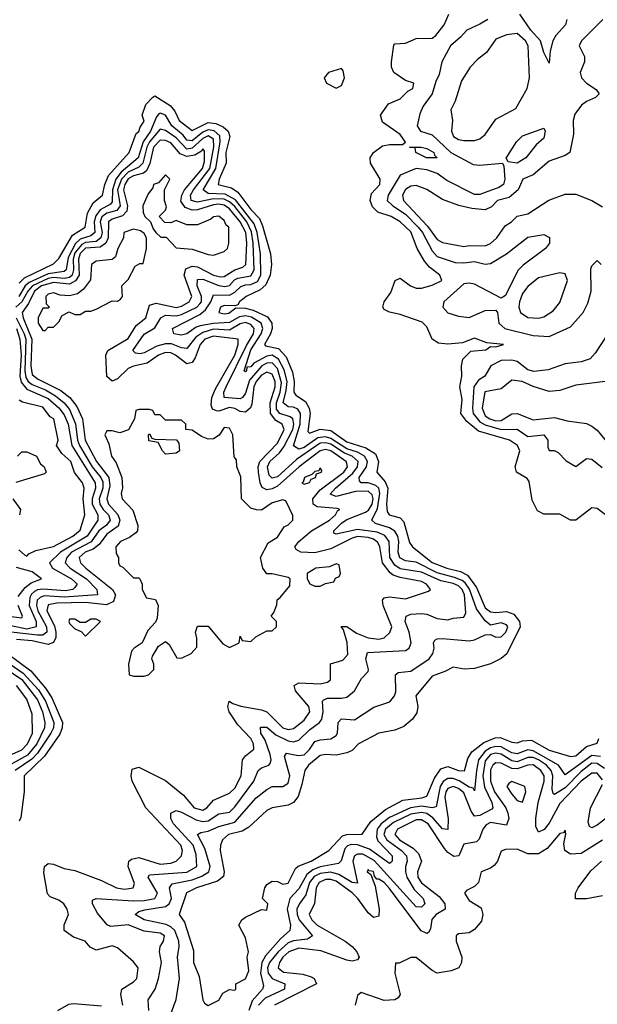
# Model space of a CAD drawing. Header units: inches. Extents: x 2601682 to 2755810, y 449311 to 584050.
# Tile 55 of 256: x 2626463 to 2628630, y 490673 to 494369. Entities that reach past the tile are written whole.
import ezdxf

# ---------------------------------------------------------------- set-up
doc = ezdxf.new("R2010")
doc.units = ezdxf.units.IN
doc.header["$MEASUREMENT"] = 0
doc.layers.add('C6429', color=7, linetype='Continuous')

msp = doc.modelspace()

# ---------------------------------------------------------------- linework, layer by layer
at = {"layer": 'C6429', "color": 2}
for points, elevation in [([(2628677.7, 492497.7), (2628630, 492533.4), (2628610, 492536), (2628550, 492490.6), (2628530, 492490.6), (2628490, 492513), (2628430, 492513), (2628405.7, 492525.7), (2628385.5, 492565.5), (2628375.1, 492635.1), (2628366.6, 492646.6), (2628326.7, 492670), (2628321.7, 492690), (2628340.2, 492750), (2628330.3, 492770), (2628300.7, 492790), (2628184.7, 492824.7), (2628140.3, 492860.3), (2628118.7, 492890), (2628122.8, 492942.8), (2628114.4, 492990), (2628122.4, 493030), (2628120.4, 493070), (2628125.4, 493094.6), (2628156.1, 493123.9), (2628212, 493130), (2628230, 493142), (2628250, 493141.2), (2628278, 493150), (2628215.2, 493155.2), (2628170, 493172.7), (2628124.9, 493155.1), (2628070, 493150.5), (2628034.6, 493154.6), (2628010.8, 493170), (2627990, 493216), (2627973.5, 493233.5), (2627890, 493262), (2627850, 493270.7), (2627830, 493281), (2627825.5, 493290), (2627830.7, 493310), (2627854.9, 493345.1), (2627871.3, 493390), (2627890, 493398), (2627929.7, 493369.7), (2627950, 493360.7), (2627970, 493360.7), (2628010, 493371.6), (2628047.3, 493390), (2628039.1, 493410), (2628000.2, 493440.2), (2627982.2, 493462.2), (2627954.9, 493510), (2627930, 493572), (2627890, 493610.3), (2627856.3, 493630), (2627806.3, 493646.3), (2627786.4, 493666.4), (2627778, 493690), (2627783.2, 493716.8), (2627814, 493750), (2627814.9, 493770), (2627778.8, 493830), (2627778, 493850), (2627791, 493870), (2627824.7, 493895.3), (2627850, 493900.7), (2627899.8, 493900.2), (2627911.1, 493908.9), (2627890, 493938), (2627823.9, 493983.9), (2627816.3, 494010), (2627847, 494053), (2627890, 494071.6), (2627919.9, 494100.1), (2627938, 494110), (2627942, 494130), (2627910, 494140.5), (2627866.4, 494170), (2627857.6, 494190), (2627857.6, 494210), (2627866.4, 494273.6), (2627870, 494278), (2627910, 494280.9), (2627950, 494298), (2628010, 494299.5), (2628024, 494310), (2628055.5, 494350), (2628072.7, 494390)], 2), ([(2628516, 494370), (2628511, 494350), (2628474.4, 494310), (2628463, 494290), (2628453.4, 494250), (2628450, 494206), (2628430, 494246), (2628417.6, 494290), (2628381.5, 494330), (2628339.7, 494390)], 6), ([(2628219.1, 494370), (2628190, 494351.5), (2628140.7, 494330), (2628117.4, 494302.6), (2628079.1, 494270), (2628046.8, 494210), (2628036.8, 494163.2), (2628023.8, 494136.2), (2628010.4, 494090), (2627976.4, 494043.6), (2627964.4, 494015.6), (2627954, 493970), (2627966.8, 493950), (2628010, 493937.1), (2628081.3, 493870), (2628164.8, 493824.8), (2628190, 493822.8), (2628274, 493830), (2628279.1, 493819.1), (2628283.6, 493770), (2628278, 493750), (2628261.1, 493738.9), (2628210, 493719.8), (2628190, 493713.1), (2628170, 493712.9), (2628065.7, 493765.7), (2628030, 493790.9), (2627990, 493805.7), (2627950, 493809.7), (2627890, 493785.1), (2627845.3, 493710), (2627841.3, 493690), (2627862.4, 493670), (2627910, 493639.2), (2627958.4, 493590), (2627974.3, 493570), (2628010, 493501.3), (2628030, 493479.5), (2628097.4, 493457.4), (2628130, 493455.5), (2628170, 493460.9), (2628210, 493451.6), (2628230, 493453.1), (2628289.4, 493490), (2628370, 493553), (2628430, 493562.8), (2628450.8, 493550.8), (2628450.6, 493530), (2628436.3, 493510), (2628352.4, 493447.6), (2628332.4, 493427.6), (2628286, 493334), (2628270, 493324), (2628170, 493375.4), (2628150, 493379.7), (2628130, 493376.9), (2628054, 493310), (2628050.7, 493290), (2628070, 493268.2), (2628110, 493256.3), (2628150, 493250.7), (2628210, 493277.3), (2628250, 493278), (2628256, 493270), (2628260.7, 493230), (2628282.8, 493210), (2628390, 493183.1), (2628450, 493179.5), (2628530, 493216.4), (2628577.6, 493270), (2628595.2, 493304.8), (2628607.6, 493350), (2628606, 493434), (2628610, 493444.7), (2628630, 493464.7), (2628644.7, 493450)], 6), ([(2628650.7, 494370), (2628570.8, 494290), (2628562.8, 494270), (2628582.8, 494230), (2628582.8, 494210), (2628566, 494170), (2628571, 494150), (2628590, 494131), (2628626.4, 494106.4), (2628638, 494090), (2628623.5, 494076.5), (2628590, 494062), (2628571.6, 494048.4), (2628546.1, 494013.9), (2628539.5, 493990), (2628540.5, 493939.5), (2628526.8, 493870), (2628510, 493859.5), (2628450, 493837.6), (2628390, 493786.6), (2628351.3, 493770), (2628334, 493730), (2628299, 493701), (2628256, 493690), (2628233.4, 493666.6), (2628210, 493654.5), (2628159.7, 493659.7), (2628111.2, 493671.2), (2628050, 493694), (2627990, 493731.8), (2627950, 493746), (2627930, 493743.5), (2627910, 493731.3), (2627899.6, 493710), (2627903.1, 493690), (2627993.1, 493593.1), (2628030, 493543.7), (2628050, 493532), (2628130, 493517.1), (2628150, 493521.3), (2628210, 493519.3), (2628230, 493528.4), (2628253.6, 493550), (2628284.5, 493595.5), (2628308.7, 493610), (2628329.4, 493630.6), (2628370, 493640.3), (2628448.4, 493691.6), (2628510, 493713.7), (2628550, 493713.7), (2628610.3, 493690.3), (2628650, 493666.8)], 10), ([(2626460, 493380), (2626480.4, 493399.6), (2626590, 493452.3), (2626610, 493472.3), (2626660.2, 493559.8), (2626707.7, 493590), (2626717.3, 493642.7), (2626738.3, 493681.7), (2626773.4, 493710), (2626782.4, 493750), (2626795.9, 493784.1), (2626874, 493870), (2626899.1, 493940.9), (2626910, 493949.4), (2626914.6, 493965.4), (2626930, 493988), (2626922.8, 494010), (2626936.5, 494050), (2626962, 494078), (2626970, 494082.9), (2627026.9, 494046.9), (2627044.8, 494024.8), (2627060.5, 493990), (2627110, 493953.3), (2627170, 493983.1), (2627199.1, 493979.1), (2627226.3, 493966.3), (2627245.1, 493950), (2627251.6, 493930), (2627236.3, 493870), (2627236.9, 493830), (2627211.3, 493770), (2627208, 493750), (2627257.5, 493737.5), (2627281.7, 493721.7), (2627330, 493656.3), (2627362.6, 493622.6), (2627374.4, 493594.4), (2627403.5, 493490), (2627407.3, 493450), (2627402.3, 493410), (2627386.1, 493373.8), (2627365.6, 493354.4), (2627312, 493330), (2627287, 493310), (2627281.2, 493298.8), (2627270, 493294.9), (2627230, 493295.6), (2627216, 493290), (2627209.6, 493270), (2627230, 493264.7), (2627247.1, 493267.1), (2627273.3, 493286.7), (2627310, 493286.3), (2627338.4, 493278.4), (2627392.8, 493252.8), (2627408.7, 493230), (2627409.8, 493210), (2627404.2, 493190), (2627381.6, 493150), (2627384.6, 493144.6), (2627434.4, 493134.4), (2627462.8, 493102.8), (2627485.9, 493045.9), (2627492.4, 493010), (2627491.6, 492970), (2627499.3, 492959.3), (2627535.7, 492935.7), (2627548.7, 492910), (2627552.6, 492890), (2627543.5, 492823.5), (2627550, 492816.2), (2627590, 492831.2), (2627630, 492826.3), (2627690, 492783.7), (2627761.6, 492761.6), (2627798.5, 492738.5), (2627808.7, 492710), (2627802.4, 492670), (2627834.2, 492634.2), (2627844.8, 492610), (2627839.8, 492550), (2627842, 492522), (2627849.8, 492509.8), (2627890, 492498.4), (2627904, 492484), (2627926, 492406), (2627936.2, 492390), (2628010, 492331.3), (2628066, 492310), (2628117.4, 492297.4), (2628143.3, 492283.3), (2628177.5, 492237.5), (2628210, 492160.5), (2628230, 492145.6), (2628250, 492143.1), (2628290, 492147.4), (2628316.8, 492136.8), (2628338.7, 492110), (2628340.5, 492090), (2628291.1, 491988.9), (2628270, 491970.4), (2628230, 491950.7), (2628170, 491933), (2628130.5, 491930.5), (2628090, 491938.8), (2628058.4, 491921.6), (2628010, 491904.9), (2627949.7, 491830.4), (2627957, 491790), (2627953.6, 491766.4), (2627936.6, 491743.4), (2627904.1, 491715.9), (2627870, 491702), (2627810, 491690.6), (2627734, 491650), (2627710, 491626), (2627690, 491616.3), (2627650, 491608.2), (2627610, 491610.3), (2627590, 491606.4), (2627547, 491570), (2627532.3, 491550), (2627522, 491498), (2627507.1, 491452.9), (2627490, 491430.5), (2627470, 491420.5), (2627410.5, 491410.5), (2627390, 491400.5), (2627322.8, 491337.2), (2627297.3, 491322.8), (2627246.6, 491310), (2627223.7, 491290), (2627216, 491270), (2627215.1, 491250), (2627229.6, 491170), (2627227.5, 491152.5), (2627205.3, 491134.7), (2627126, 491110), (2627088.8, 491091.2), (2627061.2, 491010), (2627081.5, 490981.5), (2627115.1, 490875.1), (2627115.1, 490830), (2627136.6, 490776.6), (2627149.3, 490689.3), (2627156.4, 490676.4), (2627170, 490668.7), (2627210, 490688.7), (2627225.4, 490714.6), (2627250, 490728), (2627270, 490726), (2627274, 490730), (2627274, 490750), (2627310, 490768), (2627322, 490798), (2627316, 490850), (2627321, 490870), (2627310, 490922), (2627284.7, 490970), (2627296, 490990), (2627310, 490999.3), (2627370, 491028), (2627390, 491026), (2627394, 491050), (2627374, 491070), (2627382.8, 491110), (2627390, 491122), (2627410, 491135.3), (2627430, 491134), (2627450, 491123.7), (2627470, 491127.6), (2627498, 491182), (2627508.2, 491191.8), (2627556.3, 491210), (2627622.8, 491250), (2627674.7, 491305.3), (2627690.2, 491309.8), (2627748.1, 491311.9), (2627780.7, 491359.3), (2627835.9, 491404.1), (2627901, 491439), (2627972, 491448), (2627990, 491454.5), (2628018.9, 491521.1), (2628043.4, 491556.6), (2628070, 491565.6), (2628110, 491549.8), (2628131.4, 491548.6), (2628145.1, 491594.9), (2628159.9, 491620.1), (2628204.2, 491655.8), (2628247.4, 491672.6), (2628265.5, 491674.5), (2628310, 491656.3), (2628330, 491654.7), (2628350, 491662.2), (2628383.7, 491663.7), (2628450, 491626.4), (2628530, 491602.4), (2628550, 491605.1), (2628590, 491640.5), (2628630, 491653.2), (2628635.6, 491670)], 2), ([(2627019.5, 490610), (2627049.7, 490690.4), (2627062.4, 490770), (2627055.1, 490850), (2627061.4, 490890), (2627059.8, 490910), (2627044.8, 490950), (2627030, 490964.1), (2627012.5, 490972.5), (2626930, 490989.8), (2626896, 491010), (2626910, 491020.5), (2626932.7, 491027.3), (2627010, 491040.2), (2627023.5, 491050), (2627032.9, 491070), (2627025.4, 491110), (2627035.1, 491124.9), (2627110, 491140.5), (2627146.2, 491153.8), (2627172.3, 491170), (2627177.8, 491190), (2627157.7, 491257.7), (2627129.7, 491310.3), (2627142.3, 491317.8), (2627170, 491322), (2627210, 491339.7), (2627270, 491356.5), (2627350, 491448.2), (2627390, 491479.1), (2627410, 491490.4), (2627450, 491490.4), (2627470, 491503), (2627476, 491530), (2627457, 491603), (2627464.4, 491615.6), (2627507.1, 491607.1), (2627530, 491609.2), (2627550, 491628.7), (2627570, 491659.5), (2627590, 491666), (2627630, 491668.7), (2627650, 491682), (2627655.6, 491690), (2627658, 491730), (2627670, 491744), (2627719.3, 491740.7), (2627791.8, 491788.2), (2627851.3, 491808.7), (2627869.7, 491830.4), (2627874, 491846), (2627873.2, 491910), (2627882.4, 491917.6), (2627930, 491923.1), (2627999.5, 491970), (2628013.6, 491990), (2628017.6, 492010), (2628015.1, 492030), (2628020.5, 492039.5), (2628030, 492044.9), (2628050, 492046), (2628150, 492036.5), (2628170, 492040.3), (2628210, 492059.3), (2628230, 492060.7), (2628250, 492050.6), (2628270, 492052.4), (2628287.6, 492070), (2628294.2, 492090), (2628290, 492097.6), (2628270, 492105.1), (2628230, 492095.6), (2628210, 492112.2), (2628176.7, 492156.7), (2628150.8, 492230.8), (2628134.5, 492254.5), (2628123, 492263), (2628095, 492275), (2628030, 492291.9), (2627950, 492331.8), (2627910, 492338), (2627888.7, 492348.7), (2627883.1, 492370), (2627885.5, 492410), (2627881.2, 492430), (2627870, 492448.2), (2627850, 492461.2), (2627797.8, 492477.8), (2627784.2, 492490), (2627805.8, 492534.2), (2627814.5, 492590), (2627809.9, 492609.9), (2627799.6, 492619.6), (2627770, 492629.9), (2627744, 492630), (2627738, 492638), (2627736.9, 492650), (2627764, 492690), (2627768.2, 492710), (2627757.2, 492730), (2627730, 492745.5), (2627690, 492758.3), (2627630, 492797.1), (2627610, 492803), (2627581.5, 492798.5), (2627530, 492762.9), (2627510, 492756.4), (2627490, 492769.4), (2627515.5, 492850), (2627517, 492890), (2627506.8, 492906.8), (2627490, 492914.2), (2627470, 492915), (2627451.1, 492930), (2627463.1, 492976.9), (2627465.9, 493010), (2627454.6, 493054.6), (2627434.4, 493094.4), (2627410, 493109.2), (2627390, 493106.1), (2627341.2, 493078.8), (2627330, 493065.4), (2627315.3, 493064.7), (2627313.4, 493050), (2627310, 493046.3), (2627305.6, 493050), (2627330.6, 493130), (2627369.2, 493190), (2627375.2, 493210), (2627368.8, 493230), (2627332.1, 493252.1), (2627310, 493257.5), (2627287.3, 493252.7), (2627250, 493232.1), (2627190, 493228.8), (2627140.5, 493219.5), (2627125.4, 493214.6), (2627090, 493189.7), (2627070, 493184), (2627041.2, 493190), (2627036, 493210), (2627138.3, 493261.7), (2627160, 493280), (2627180.3, 493310), (2627190, 493335.8), (2627250, 493335.2), (2627270, 493345.8), (2627292.7, 493367.3), (2627310, 493374), (2627330, 493375.1), (2627354.5, 493385.5), (2627367.2, 493410), (2627365.9, 493490), (2627353.3, 493570), (2627342.4, 493602.4), (2627272.3, 493692.3), (2627234, 493714), (2627170, 493716.1), (2627151.1, 493730), (2627199, 493810), (2627215.3, 493910), (2627213.2, 493933.2), (2627192.1, 493952.1), (2627170, 493955), (2627150, 493946.6), (2627110, 493914.6), (2627090, 493916.4), (2627075.5, 493935.5), (2627034.2, 493970), (2627010.4, 494010.4), (2626990, 494018), (2626984.4, 494015.5), (2626975.8, 494004.2), (2626954, 493950), (2626926.1, 493910), (2626907.6, 493850), (2626843.3, 493796.7), (2626823.6, 493770), (2626811.5, 493730), (2626810, 493685.6), (2626803.5, 493676.5), (2626764.6, 493655.4), (2626747.8, 493632.2), (2626742.1, 493610), (2626745.2, 493570), (2626730, 493557.3), (2626690, 493544.7), (2626672, 493528), (2626644.4, 493475.6), (2626636.9, 493430), (2626630, 493423.5), (2626570, 493414.8), (2626497.6, 493382.4), (2626483, 493370), (2626459.4, 493330)], 6), ([(2626947, 490650), (2626944.5, 490690), (2626971.1, 490728.9), (2626983.6, 490770), (2626995.1, 490830), (2626987, 490870), (2626989.3, 490890), (2627002.7, 490910), (2627006, 490930), (2626990, 490939.6), (2626930, 490947.6), (2626870, 490970.8), (2626804.2, 490964.2), (2626791.1, 490971.1), (2626754.1, 491014.2), (2626736, 491050), (2626736.4, 491063.6), (2626749.6, 491070.4), (2626890, 491061.4), (2626930, 491062.7), (2626969.2, 491070), (2626979.7, 491090), (2626944.2, 491150), (2626950, 491159.1), (2627090, 491169.3), (2627127.6, 491190), (2627124.4, 491235.6), (2627113.6, 491270), (2627040.4, 491350), (2627029.8, 491370), (2627029.7, 491390.3), (2627050, 491400.4), (2627070, 491394.3), (2627124.6, 491364.6), (2627150, 491358.5), (2627170, 491361.2), (2627210, 491387.4), (2627250, 491394), (2627270, 491413.7), (2627341.1, 491510), (2627357, 491550), (2627370, 491560.4), (2627397.2, 491570), (2627402.9, 491577.1), (2627406, 491590), (2627403.1, 491610), (2627384, 491664), (2627367.1, 491690), (2627366.6, 491713.4), (2627390, 491713.4), (2627424.1, 491684.1), (2627470, 491661.6), (2627490, 491658), (2627510, 491663.7), (2627550, 491703.6), (2627587.6, 491730), (2627596.8, 491743.2), (2627601.5, 491770), (2627599.6, 491810), (2627603.9, 491816.1), (2627618.3, 491821.7), (2627670, 491821.3), (2627690, 491825.5), (2627719.3, 491850), (2627744.8, 491895.2), (2627770, 491922), (2627772, 491930), (2627761.6, 491970), (2627767.3, 491992.7), (2627910, 492000.7), (2627924, 492010), (2627932, 492030), (2627924.7, 492070), (2627909.7, 492110), (2627913.2, 492130), (2627930, 492137), (2627970, 492140.3), (2627990, 492137), (2628030, 492120.3), (2628070, 492115.8), (2628090, 492122.4), (2628130, 492126), (2628137.2, 492142.8), (2628132, 492210), (2628123.1, 492230), (2628110, 492243.1), (2628090, 492252.3), (2628042.6, 492262.6), (2627970, 492294.9), (2627890, 492307.6), (2627870, 492321.4), (2627852.2, 492350), (2627848.7, 492410), (2627832.7, 492432.7), (2627804.7, 492444.7), (2627730, 492455.3), (2627650, 492437.2), (2627641.5, 492441.5), (2627642, 492450), (2627670, 492478.3), (2627690, 492492.2), (2627760.4, 492519.6), (2627772.2, 492527.8), (2627785.2, 492550), (2627789, 492570), (2627785, 492585), (2627770, 492599), (2627722.9, 492597.1), (2627650, 492578.3), (2627628.2, 492588.2), (2627647.3, 492610), (2627713.4, 492666.6), (2627730.7, 492690), (2627733.5, 492710), (2627709.9, 492729.9), (2627681.5, 492741.5), (2627630, 492775.2), (2627610, 492780.7), (2627590, 492778.7), (2627501.6, 492718.4), (2627430, 492653.1), (2627410, 492647.6), (2627399.3, 492659.3), (2627392.9, 492690), (2627401.8, 492710), (2627437.4, 492742.6), (2627454.3, 492765.7), (2627487.1, 492830), (2627491.1, 492850), (2627488.3, 492870), (2627478, 492878), (2627438.3, 492890), (2627426.7, 492906.7), (2627426.1, 492930), (2627440.2, 492970), (2627445.5, 493005.5), (2627430, 493059.1), (2627410, 493080.7), (2627390, 493079.9), (2627371.6, 493070), (2627325, 493015), (2627310, 492966.6), (2627298.4, 492950), (2627290, 492945.3), (2627229.6, 492950), (2627228.8, 492970), (2627237.4, 492990), (2627314.1, 493145.9), (2627340.2, 493190), (2627342.2, 493210), (2627330, 493225.1), (2627310, 493232.5), (2627290, 493227.1), (2627250, 493203.4), (2627190, 493206.5), (2627150, 493194.6), (2627123.1, 493176.9), (2627090, 493134.3), (2627070, 493137.2), (2627031.8, 493151.8), (2627010, 493152.2), (2626977.2, 493142.8), (2626930, 493117.7), (2626914.2, 493114.2), (2626897, 493117), (2626887.3, 493127.3), (2626930, 493188.7), (2626970, 493212), (2626991.8, 493250), (2627010, 493259.6), (2627050, 493257.6), (2627070, 493262.3), (2627126.9, 493290), (2627138.4, 493301.6), (2627145, 493310), (2627144.8, 493330), (2627129, 493370), (2627130, 493394), (2627150, 493395), (2627210, 493370.9), (2627232.8, 493367.2), (2627250, 493371.4), (2627268.3, 493391.7), (2627281.4, 493398.6), (2627330, 493406.7), (2627342.4, 493430), (2627339.4, 493530), (2627332.9, 493572.9), (2627314.9, 493610), (2627270, 493667), (2627250, 493685.6), (2627230, 493695.1), (2627190, 493695.8), (2627130, 493683.4), (2627106, 493690), (2627103.5, 493710), (2627114.8, 493730), (2627176.2, 493810), (2627191, 493891), (2627190, 493919.7), (2627170, 493932.7), (2627150, 493923), (2627110, 493886.4), (2627090, 493883.2), (2627050, 493925), (2627010, 493952.4), (2626990, 493957.7), (2626949.5, 493910), (2626940.1, 493890), (2626925, 493830), (2626910, 493815), (2626870, 493796.6), (2626845, 493770), (2626829.6, 493730), (2626840.1, 493670), (2626827.5, 493652.5), (2626790, 493643), (2626771.2, 493628.8), (2626764.6, 493610), (2626771.9, 493570), (2626767.7, 493550), (2626750, 493536.3), (2626710, 493532.8), (2626695.2, 493524.8), (2626670, 493493.2), (2626662.7, 493470), (2626665, 493430), (2626659.4, 493410), (2626650, 493401.5), (2626630, 493396.7), (2626590, 493401.4), (2626570, 493397.5), (2626511, 493370), (2626493.1, 493350), (2626470.1, 493310), (2626447.8, 493290)], 10), ([(2626849.2, 490670), (2626842, 490710), (2626846, 490730), (2626890, 490757.3), (2626902.7, 490770), (2626906.6, 490810), (2626890, 490832.7), (2626830, 490885.2), (2626810, 490892), (2626750, 490876), (2626727.3, 490887.3), (2626708.7, 490910), (2626664.8, 490924.8), (2626630, 490949.2), (2626629.5, 490970.5), (2626645.2, 491010), (2626641.2, 491030), (2626628.7, 491050), (2626610, 491064), (2626576.5, 491076.5), (2626567, 491087), (2626553.6, 491166.4), (2626555.3, 491190), (2626570, 491201), (2626590, 491198.8), (2626630, 491182.8), (2626670, 491175.5), (2626770, 491138), (2626826, 491110), (2626855.4, 491104.6), (2626888.7, 491110), (2626893.4, 491126.6), (2626869.4, 491190), (2626872.7, 491210), (2626882, 491218), (2626910, 491223.7), (2626990, 491199), (2627030, 491203.1), (2627050, 491210.5), (2627069.6, 491230.4), (2627073, 491250), (2627067.6, 491270), (2626936.2, 491410), (2626885.2, 491510), (2626881.2, 491530), (2626885.2, 491554.8), (2626910, 491562.8), (2627010, 491512.7), (2627077.3, 491457.3), (2627118, 491410), (2627150, 491401.1), (2627164.5, 491410), (2627190, 491439.5), (2627250, 491464.9), (2627270, 491483.8), (2627294, 491530), (2627298.7, 491590), (2627310, 491605.5), (2627340.9, 491630), (2627340.5, 491650), (2627329.6, 491670), (2627281.8, 491721.8), (2627249.3, 491770), (2627244, 491790), (2627249, 491811), (2627262, 491802), (2627292.2, 491792.2), (2627370, 491778), (2627390, 491770.4), (2627450, 491710.3), (2627470, 491704), (2627490, 491707.6), (2627530, 491739.5), (2627551.1, 491770), (2627548.2, 491790), (2627497.6, 491850), (2627493.2, 491870), (2627510, 491879.3), (2627590, 491875.3), (2627617.7, 491882.3), (2627629.5, 491890.5), (2627629.6, 491950.4), (2627675.1, 491964.9), (2627694.6, 491985.4), (2627691.3, 492031.3), (2627678, 492078), (2627669.4, 492090.6), (2627690, 492090.4), (2627726.3, 492066.3), (2627770, 492047.9), (2627810, 492043.1), (2627830, 492048.8), (2627852, 492068), (2627858.9, 492090), (2627826.3, 492170), (2627824.5, 492190), (2627830, 492198.8), (2627850, 492202.4), (2627910, 492194.4), (2627997, 492223), (2628004, 492230), (2627989.3, 492250), (2627970, 492259.7), (2627890, 492274.6), (2627863.7, 492283.7), (2627852.5, 492292.5), (2627824.5, 492330), (2627813.6, 492390), (2627806.2, 492406.2), (2627790, 492418.4), (2627770, 492425.5), (2627730, 492428.2), (2627710, 492422.9), (2627630, 492382.9), (2627570, 492367.9), (2627518, 492370), (2627500.5, 492380.5), (2627495.1, 492390), (2627509.6, 492410), (2627557.6, 492450), (2627625.6, 492490), (2627647.3, 492510), (2627654.9, 492525.1), (2627664, 492530), (2627654.1, 492534.2), (2627579.5, 492539.5), (2627563.5, 492550), (2627562.3, 492570), (2627590, 492603.9), (2627679.3, 492670), (2627692.8, 492690), (2627688.8, 492708.8), (2627630, 492750.5), (2627610, 492755), (2627590, 492750.6), (2627511.4, 492690), (2627430, 492617.7), (2627410, 492607.9), (2627390, 492604.5), (2627372.9, 492612.9), (2627365.3, 492630), (2627358.9, 492670), (2627357.4, 492690), (2627363.5, 492710), (2627430, 492778.9), (2627455.5, 492830), (2627447.8, 492850), (2627423.7, 492863.7), (2627404, 492890), (2627402.2, 492930), (2627421.7, 492990), (2627421, 493010), (2627410, 493038.3), (2627390, 493045.1), (2627370, 493034.6), (2627350, 493010.9), (2627341.9, 492990), (2627334.2, 492925.8), (2627328.4, 492911.6), (2627310, 492895.4), (2627290, 492897.7), (2627270, 492909.7), (2627250, 492912.5), (2627210, 492899.3), (2627200.7, 492900.7), (2627186.6, 492906.6), (2627181.8, 492921.8), (2627183.5, 492950), (2627197.1, 492982.9), (2627270.6, 493110), (2627283.1, 493150), (2627282, 493170), (2627190, 493180.7), (2627157, 493170), (2627139.7, 493150), (2627121.1, 493098.9), (2627110, 493082.4), (2627090, 493077.4), (2627047.3, 493110), (2627030, 493118.2), (2627010, 493119.3), (2626983.7, 493110), (2626940.8, 493079.2), (2626890, 493068.4), (2626870, 493059.1), (2626830, 493020.7), (2626810, 493012), (2626789.7, 493029.7), (2626785.6, 493110), (2626793.6, 493126.4), (2626870, 493172.2), (2626899.5, 493220.5), (2626935.8, 493250), (2626950, 493297.1), (2626975.2, 493304.8), (2627050, 493288.6), (2627070, 493293.6), (2627098.3, 493310), (2627108.4, 493330), (2627079.3, 493410), (2627085.9, 493434.1), (2627110, 493443.2), (2627130, 493440.6), (2627190, 493409.4), (2627216.5, 493403.5), (2627230, 493405), (2627270, 493429.3), (2627300.1, 493439.9), (2627311.6, 493450), (2627314.7, 493530), (2627311.6, 493570), (2627290.5, 493610), (2627250, 493658.6), (2627230, 493672.8), (2627210, 493676.4), (2627190, 493674.3), (2627130, 493655.4), (2627110, 493654.3), (2627083.6, 493663.6), (2627067.9, 493687.9), (2627070.6, 493710), (2627081.2, 493730), (2627148.7, 493810), (2627156, 493836), (2627155.8, 493875.8), (2627150, 493883.7), (2627145.3, 493874.7), (2627119.5, 493860.5), (2627090, 493855.6), (2627065.3, 493865.3), (2627030, 493906.2), (2627010, 493915.3), (2626990, 493916.1), (2626964.6, 493890), (2626950.8, 493829.2), (2626938.5, 493801.5), (2626927.2, 493792.8), (2626890, 493782.2), (2626870, 493771.2), (2626856.8, 493750), (2626851.8, 493730), (2626867.5, 493670), (2626864.6, 493650), (2626847.9, 493632.1), (2626810, 493619.4), (2626795.6, 493610), (2626794.8, 493550), (2626786.4, 493530), (2626765, 493515), (2626710, 493511), (2626690, 493491.6), (2626683.8, 493470), (2626685.3, 493410), (2626671.6, 493388.4), (2626650, 493376.5), (2626590, 493382.7), (2626544.7, 493370), (2626518.6, 493350), (2626496.2, 493303.8), (2626472.2, 493270), (2626475.5, 493250), (2626507.8, 493170), (2626504.2, 493070), (2626510, 493036.4), (2626530, 493020.2), (2626616.7, 492976.7), (2626650.8, 492950.8), (2626676.9, 492916.9), (2626697.8, 492870), (2626708.6, 492790), (2626751.3, 492710), (2626797.1, 492650), (2626801.2, 492618.8), (2626790.2, 492570), (2626796.2, 492550), (2626831.3, 492511.3), (2626838.9, 492490), (2626832.6, 492467.4), (2626790, 492437.6), (2626761.2, 492398.8), (2626738.4, 492381.6), (2626708.7, 492370), (2626686.3, 492350), (2626690.3, 492330), (2626710.3, 492310), (2626810.3, 492230), (2626822.4, 492210), (2626815.1, 492185), (2626788.4, 492171.6), (2626710, 492181), (2626601.9, 492178.1), (2626570, 492172.1), (2626564.5, 492150), (2626592.8, 492092.8), (2626598.5, 492070), (2626598.2, 492050), (2626589.2, 492030.8), (2626570, 492023.1), (2626510, 492036.5), (2626450, 492041.8)], 14), ([(2626448.8, 493250), (2626479.6, 493190), (2626485.4, 493170), (2626482, 493050), (2626485.3, 493025.3), (2626494, 493010), (2626510, 492998.8), (2626559.1, 492979.1), (2626597, 492957), (2626629.2, 492930), (2626650, 492904.9), (2626671.8, 492851.8), (2626679.5, 492790), (2626686.7, 492770), (2626734.4, 492690), (2626767, 492650), (2626774.4, 492634.4), (2626774.5, 492610), (2626760.8, 492570), (2626763, 492550), (2626775.6, 492530), (2626796.5, 492510), (2626801.8, 492490), (2626788.1, 492471.9), (2626759.3, 492450), (2626731.4, 492408.6), (2626657.2, 492370), (2626639.1, 492350), (2626632.9, 492330), (2626651.8, 492310), (2626713.2, 492270), (2626752, 492230), (2626754.8, 492210), (2626630, 492201.2), (2626554, 492206), (2626539.8, 492200.2), (2626527.8, 492190), (2626525.9, 492170), (2626530.9, 492150), (2626563.2, 492090), (2626564.4, 492070), (2626550, 492058.9), (2626530, 492058), (2626430, 492069.2)], 10), ([(2626450, 493209), (2626463.6, 493170), (2626468.4, 493110), (2626462.7, 493030), (2626467.7, 493007.7), (2626490, 492981.4), (2626570, 492946.8), (2626610, 492911.1), (2626630, 492886), (2626644.6, 492850), (2626657.8, 492770), (2626746.2, 492630), (2626746.5, 492610), (2626734.6, 492570), (2626735, 492550), (2626755.5, 492510), (2626756.1, 492490), (2626716.3, 492430), (2626615.8, 492370), (2626574.4, 492330), (2626586, 492310), (2626657.6, 492270), (2626670, 492258.7), (2626678.7, 492250), (2626670, 492237), (2626662, 492230), (2626634.8, 492225.2), (2626550, 492230.5), (2626530, 492228.4), (2626518.1, 492221.9), (2626507.3, 492212.7), (2626500.8, 492199.2), (2626497.7, 492170), (2626524.1, 492110), (2626524.2, 492090), (2626490, 492081.1), (2626430, 492094)], 6), ([(2628670.3, 493189.7), (2628622.8, 493117.2), (2628603.8, 493096.2), (2628570, 493084.5), (2628510, 493077), (2628445.5, 493054.5), (2628391.7, 493048.3), (2628370, 493054), (2628330, 493085.6), (2628310, 493091.1), (2628270, 493089.6), (2628230.6, 493070), (2628207.7, 493030), (2628184.8, 493015.2), (2628167.1, 492990), (2628162, 492910), (2628164.7, 492890), (2628190, 492858.9), (2628210, 492847.4), (2628269.8, 492830.2), (2628330, 492832), (2628370, 492804.2), (2628430.3, 492810.3), (2628444.9, 492790), (2628444.5, 492764.5), (2628450, 492752), (2628468.7, 492751.3), (2628484, 492744), (2628513.2, 492713.2), (2628550, 492691.3), (2628590, 492721), (2628610, 492718.8), (2628648.3, 492688.3)], 6), ([(2628670, 493012), (2628550, 492996.9), (2628490, 492977), (2628450, 492973.6), (2628390, 492991.2), (2628349, 493010), (2628310, 493015.1), (2628270, 492982.9), (2628207.8, 492972.2), (2628198.2, 492910), (2628210, 492882.3), (2628226.7, 492870), (2628250, 492863.5), (2628270, 492864.2), (2628310, 492888.8), (2628330, 492890.3), (2628390, 492866.3), (2628470, 492875.3), (2628517.2, 492862.8), (2628590, 492852.4), (2628610, 492843), (2628630, 492827.3), (2628670, 492779.1)], 10), ([(2626459, 492379), (2626480.2, 492360.2), (2626490, 492355.3), (2626496.8, 492363.2), (2626523.4, 492376.6), (2626590, 492391.5), (2626661.6, 492430), (2626690, 492452.7), (2626706.7, 492510), (2626700.2, 492570), (2626704.2, 492610), (2626698, 492630), (2626668.7, 492668.7), (2626654.6, 492710), (2626620.9, 492740.9), (2626601, 492770), (2626606.8, 492790), (2626590.4, 492870), (2626577.5, 492877.5), (2626550, 492914.4), (2626473.4, 492933.4), (2626460.7, 492940.7)], 2), ([(2626454, 492730), (2626470, 492746), (2626490, 492746), (2626526, 492730), (2626541.2, 492701.2), (2626554, 492690), (2626562, 492670), (2626556, 492664), (2626448, 492632)], 2), ([(2626437.2, 492570), (2626465.2, 492530), (2626462, 492510)], 2), ([(2626456.7, 492203.3), (2626483.2, 492236.8), (2626505.1, 492254.9), (2626544.7, 492270), (2626510, 492295.5), (2626450, 492312)], 2), ([(2626430, 492128.7), (2626470, 492123.7), (2626473.7, 492130), (2626456.4, 492170)], 2), ([(2626416.9, 491990), (2626504.2, 491924.2), (2626560, 491860), (2626582.8, 491822.9), (2626623.5, 491730), (2626622, 491710), (2626612.9, 491687.1), (2626555.7, 491604.2), (2626479.6, 491530), (2626479.2, 491470), (2626466.3, 491373.7), (2626460.3, 491359.7)], 14), ([(2626340, 491980), (2626470, 491891.6), (2626530, 491815.3), (2626548.6, 491770), (2626557.1, 491730), (2626555.6, 491710), (2626526.6, 491650), (2626491.6, 491608.4), (2626424.2, 491570)], 6), ([(2626410, 491960.2), (2626475.8, 491915.8), (2626532.6, 491852.6), (2626559.2, 491810), (2626590.2, 491730), (2626589.4, 491710), (2626579.8, 491690), (2626530, 491615.3), (2626507.6, 491592.4), (2626446, 491550)], 10), ([(2626388.7, 491591.3), (2626470, 491627.7), (2626491.3, 491650), (2626510.2, 491690), (2626510, 491762), (2626490, 491818), (2626450.2, 491870)], 2), ([(2628642.3, 491602.3), (2628610, 491606.9), (2628510, 491534), (2628484.4, 491570), (2628390, 491624.5), (2628370, 491627.7), (2628330, 491613.3), (2628310, 491616.2), (2628270, 491639.1), (2628250, 491640.8), (2628230, 491635.2), (2628210, 491622.7), (2628185, 491590), (2628176.6, 491550), (2628170, 491474), (2628164.4, 491484.4), (2628150, 491488.4), (2628112.1, 491512.1), (2628090, 491519.9), (2628070, 491519.8), (2628051.3, 491508.7), (2628040.5, 491490), (2628025.7, 491414.3), (2628010.2, 491409.8), (2627970, 491416.1), (2627929.5, 491410.4), (2627850, 491373.6), (2627819.7, 491350), (2627803.8, 491330), (2627801.1, 491301.1), (2627806.1, 491286.1), (2627860.3, 491230), (2627860.5, 491210), (2627855.6, 491204.4), (2627850, 491201.6), (2627775, 491255), (2627730, 491271.4), (2627706.9, 491273.1), (2627692.6, 491267.4), (2627683.2, 491256.7), (2627669.1, 491210.9), (2627659.3, 491200.7), (2627590, 491188.6), (2627562.7, 491177.4), (2627539.8, 491160.2), (2627510, 491105.7), (2627476.1, 491070), (2627466.4, 491030), (2627478.9, 490970), (2627476.4, 490950), (2627441.4, 490918.6), (2627385, 490855), (2627371.6, 490830), (2627366.3, 490790), (2627377.4, 490742.6), (2627373.7, 490730), (2627334.6, 490685.4), (2627323, 490650)], 6), ([(2628658, 491558), (2628630, 491577), (2628610, 491577.3), (2628570, 491546.6), (2628510, 491484.8), (2628470, 491460.7), (2628464.2, 491464.2), (2628460.7, 491480.7), (2628462.9, 491530), (2628457.1, 491550), (2628439.3, 491570), (2628410.3, 491590.3), (2628390, 491598.6), (2628370, 491599.1), (2628330, 491583.4), (2628310, 491587.1), (2628270, 491611.9), (2628250, 491615.5), (2628230, 491609.8), (2628210, 491586), (2628200.7, 491530), (2628207.6, 491487.6), (2628234.7, 491430), (2628238.4, 491410), (2628234.8, 491405.2), (2628190, 491381.1), (2628170, 491378.4), (2628157.6, 491397.6), (2628130, 491467.1), (2628110, 491483.2), (2628090, 491489.8), (2628070, 491483.1), (2628062.2, 491470), (2628058.4, 491450), (2628071, 491369), (2628070, 491328.7), (2628050, 491331.5), (2628013, 491373), (2627990, 491388.4), (2627970, 491393.2), (2627930, 491386.4), (2627865.1, 491354.9), (2627835.4, 491330), (2627829.4, 491310), (2627840.2, 491290), (2627895.6, 491250), (2627914, 491230), (2627916.9, 491210), (2627910.2, 491190), (2627910.2, 491170), (2627915.6, 491150), (2627943.4, 491103.4), (2627976.4, 491070), (2627983, 491050), (2627976.7, 491043.3), (2627970, 491037), (2627950, 491038.7), (2627792.7, 491212.7), (2627750, 491236), (2627730, 491236.8), (2627719.5, 491230), (2627712.7, 491210), (2627730, 491127), (2627710, 491129.8), (2627660, 491160), (2627630, 491169.2), (2627590, 491163.4), (2627568, 491152), (2627558.5, 491141.5), (2627550, 491129.6), (2627536.1, 491083.9), (2627511, 491049), (2627503.2, 491030), (2627503.8, 491010), (2627511.3, 490990), (2627561.6, 490930), (2627542.9, 490917.1), (2627490, 490911.5), (2627470, 490903.4), (2627432.7, 490870), (2627400.5, 490830), (2627393.2, 490810), (2627394.7, 490790), (2627410.1, 490770.1), (2627457.3, 490750), (2627456.4, 490730), (2627384.3, 490695.7), (2627358.9, 490670)], 10), ([(2628650, 491515.1), (2628630, 491540.4), (2628610, 491540.4), (2628570, 491510.8), (2628490, 491426.9), (2628450, 491353), (2628430.9, 491329.1), (2628410, 491318.4), (2628399.8, 491339.7), (2628399.3, 491370), (2628408.1, 491430), (2628431.4, 491510), (2628430.7, 491530), (2628418.7, 491550), (2628390, 491571.3), (2628370, 491569.8), (2628330, 491556.3), (2628310, 491558.3), (2628270, 491577.8), (2628250, 491579.7), (2628238, 491570), (2628230, 491552.7), (2628229.4, 491510), (2628244.6, 491470), (2628287.3, 491410), (2628295.2, 491390), (2628298, 491370), (2628290, 491345.1), (2628230, 491355), (2628213, 491347), (2628200.2, 491330), (2628187.2, 491292.8), (2628177.4, 491282.6), (2628130, 491273.2), (2628110.3, 491229.7), (2628092.5, 491227.5), (2628070, 491242), (2628057.1, 491257.1), (2627996.1, 491350), (2627970, 491364.8), (2627950, 491364.8), (2627880.3, 491330), (2627870.3, 491310), (2627887.4, 491290), (2627939.2, 491259.2), (2627958.8, 491238.8), (2627970.3, 491210), (2627955.3, 491170), (2627956.9, 491150), (2627970, 491128.9), (2628037.2, 491077.2), (2628058.4, 491050), (2628059.1, 491030), (2628026, 491010), (2628009.3, 490990.7), (2628004.4, 490955.6), (2627997.4, 490942.6), (2627990, 490938.4), (2627969, 490949), (2627850, 491106.9), (2627830, 491129.7), (2627810, 491142.9), (2627802.9, 491142.9), (2627794.3, 491154.3), (2627790, 491171.3), (2627774, 491174), (2627770, 491179), (2627766.7, 491170), (2627779.9, 491159.9), (2627796.2, 491116.2), (2627811.6, 491030), (2627810, 491004), (2627790, 490998.4), (2627770, 491016.2), (2627732, 491070), (2627710.9, 491090.9), (2627650, 491135.2), (2627630, 491141.5), (2627610, 491141.1), (2627586.9, 491130), (2627575.5, 491110), (2627569.2, 491050.8), (2627548.9, 491010), (2627559.5, 490990), (2627578.7, 490970), (2627684.4, 490910), (2627710.4, 490890), (2627728.4, 490870), (2627736.4, 490850), (2627730, 490839.3), (2627710, 490835.1), (2627690, 490838.5), (2627592.9, 490872.9), (2627510, 490883.5), (2627472.2, 490870), (2627450.3, 490850), (2627437.7, 490830), (2627432.2, 490810), (2627452.7, 490792.7), (2627525.3, 490785.3), (2627556.4, 490776.4), (2627568, 490770), (2627576.3, 490750), (2627418.8, 490670)], 14), ([(2628690, 491391.1), (2628630, 491345.1), (2628610, 491334.5), (2628600.5, 491340.5), (2628596.6, 491356.6), (2628604.8, 491410), (2628650, 491498)], 14), ([(2628650, 491289.2), (2628570, 491238.4), (2628530, 491236), (2628509, 491250), (2628505.2, 491274.8), (2628512.7, 491312.7), (2628510, 491326), (2628503.6, 491316.4), (2628490, 491314), (2628442.4, 491257.6), (2628410, 491237), (2628370, 491238), (2628330, 491255.3), (2628286, 491254), (2628270, 491248), (2628256, 491210), (2628244.9, 491195.1), (2628230, 491184), (2628194, 491170), (2628184.7, 491130), (2628170, 491115.3), (2628139.6, 491100.4), (2628132, 491090), (2628150, 491062.8), (2628194.4, 491034.4), (2628200.7, 491010), (2628195.2, 490984.8), (2628170, 490953.2), (2628150, 490941.2), (2628110, 490937.2), (2628101, 490930), (2628100.7, 490910), (2628122, 490850), (2628120.7, 490830), (2628110.6, 490809.4), (2628081.4, 490798.6), (2628030, 490789.2), (2628010, 490799), (2627950, 490848.7), (2627930, 490848.7), (2627887.3, 490827.3), (2627872.7, 490827.3), (2627870.9, 490789.1), (2627890.8, 490710), (2627882.8, 490697.2), (2627870.5, 490689.5), (2627830, 490686.6), (2627743.6, 490716.4), (2627730, 490706), (2627722, 490670)], 18), ([(2628650, 491079.3), (2628590, 491069), (2628549, 491069), (2628548.7, 491090), (2628559, 491110), (2628605.8, 491174.2), (2628646.6, 491210)], 18), ([(2626605.2, 490650), (2626647.3, 490672.8), (2626664.2, 490675.8), (2626770, 490666.5)], 14)]:
    msp.add_lwpolyline(points, dxfattribs=dict(at, elevation=elevation))
for points, elevation in [([(2628330, 494317), (2628290, 494312), (2628250, 494295.1), (2628214.3, 494245.7), (2628180.2, 494219.7), (2628152.7, 494190), (2628121.2, 494138.8), (2628096.7, 494063.3), (2628081, 494030), (2628086.8, 493990), (2628083.8, 493950), (2628090.8, 493930), (2628110, 493919.3), (2628130, 493914.9), (2628170, 493914.8), (2628190, 493921), (2628210, 493938), (2628250, 493994.8), (2628324.8, 494035.2), (2628367.3, 494110), (2628375.8, 494150), (2628371.1, 494270), (2628360.5, 494290)], 10), ([(2627670, 494186), (2627622, 494170), (2627604.7, 494150), (2627614, 494130), (2627650, 494112), (2627670, 494122), (2627682, 494150), (2627676.4, 494176.4)], 2), ([(2628330, 493829.7), (2628295.3, 493835.3), (2628288.4, 493848.4), (2628327, 493910), (2628350, 493933), (2628430, 493962), (2628434.8, 493950), (2628430, 493924), (2628401.3, 493898.7), (2628362, 493850)], 6), ([(2628030, 493849.6), (2627989.2, 493850), (2627948.7, 493870), (2627947.3, 493887.3), (2627926, 493890), (2627969.7, 493890.3), (2627990, 493885.5), (2628017.1, 493870), (2628019.8, 493859.8)], 2), ([(2627010, 493786), (2626983.6, 493756.4), (2626964.7, 493750), (2626962, 493738), (2626944.7, 493715.3), (2626924.7, 493670), (2626925.4, 493645.4), (2626932, 493630), (2626954, 493610), (2626963.6, 493583.6), (2626974, 493570), (2626992.7, 493552.7), (2627012, 493552), (2627050, 493512), (2627110, 493507.3), (2627170, 493486.8), (2627190, 493484.7), (2627230, 493498), (2627242, 493510), (2627248, 493530), (2627248, 493590), (2627238, 493598), (2627230, 493615.3), (2627210, 493631.8), (2627190, 493628.7), (2627179.9, 493620.1), (2627130, 493599), (2627090, 493599), (2627050, 493615.3), (2627030, 493606), (2627007.3, 493607.3), (2626986, 493630), (2627010, 493654), (2627014, 493666), (2627006, 493690), (2627006, 493730), (2627026, 493770)], 18), ([(2626890, 493582), (2626854, 493570), (2626852, 493550), (2626831.3, 493510), (2626822, 493478), (2626810, 493468), (2626750, 493462), (2626732, 493450), (2626728.2, 493391.8), (2626702.4, 493357.6), (2626679.9, 493340.1), (2626650, 493332), (2626615.1, 493335.1), (2626590, 493344), (2626570, 493339), (2626561, 493330), (2626562, 493302), (2626574, 493290), (2626570, 493286), (2626550, 493286), (2626532, 493250), (2626532, 493230), (2626550, 493202), (2626558, 493202), (2626570, 493214), (2626590, 493214), (2626610, 493234), (2626622, 493258), (2626648.4, 493271.6), (2626670, 493262), (2626690, 493262), (2626710, 493274), (2626730, 493274), (2626750, 493282), (2626810, 493314), (2626830, 493312), (2626840.4, 493319.6), (2626848, 493330), (2626846, 493370), (2626870, 493394), (2626896.4, 493443.6), (2626914, 493454), (2626926, 493454), (2626938, 493510), (2626938, 493550), (2626930, 493566), (2626916.4, 493576.4)], 18), ([(2628490, 493419), (2628410, 493399.5), (2628370, 493367), (2628350, 493340.9), (2628338.3, 493310), (2628336.5, 493290), (2628341.6, 493270), (2628370, 493250.4), (2628410, 493248.5), (2628430, 493253), (2628464.7, 493275.3), (2628490, 493306.8), (2628519, 493390), (2628510, 493415.3)], 10), ([(2626950, 492906), (2626910, 492906), (2626898, 492902), (2626894, 492870), (2626870.9, 492829.1), (2626838, 492818), (2626810, 492826), (2626790, 492826), (2626782, 492810), (2626796.9, 492776.9), (2626807.3, 492730), (2626824.9, 492704.9), (2626845.5, 492650), (2626848.1, 492611.9), (2626843, 492590), (2626847.7, 492570), (2626887.5, 492527.5), (2626906, 492470), (2626904.7, 492450), (2626898, 492442), (2626874.8, 492425.2), (2626841, 492410), (2626824, 492390), (2626824.7, 492364.7), (2626834, 492350), (2626834, 492330), (2626838, 492318), (2626850, 492314), (2626890, 492274), (2626910, 492274), (2626914, 492270), (2626922, 492250), (2626922, 492230), (2626938, 492198), (2626972, 492192), (2626982, 492170), (2626978, 492122), (2626972.7, 492107.3), (2626943.6, 492076.4), (2626922, 492030), (2626892, 492010), (2626882, 491998), (2626871.3, 491950), (2626874, 491910), (2626890, 491904.7), (2626930, 491904.7), (2626946, 491910), (2626966, 491930), (2626966, 491950), (2626958, 491970), (2626960.4, 491979.6), (2626983.1, 492016.9), (2627010, 492034), (2627023.6, 492023.6), (2627052.7, 491972.7), (2627070, 491972), (2627106, 491990), (2627127.3, 492012.7), (2627127.3, 492047.3), (2627122, 492070), (2627130, 492092), (2627170, 492092), (2627225.4, 492025.4), (2627250, 492012), (2627286, 492030), (2627290, 492054), (2627298, 492038), (2627330, 492034), (2627348.4, 492051.6), (2627390, 492074), (2627410, 492074), (2627426, 492090), (2627426, 492110), (2627406, 492130), (2627416.4, 492143.6), (2627427.3, 492172.7), (2627428.7, 492191.3), (2627440.4, 492199.6), (2627476.4, 492243.6), (2627478, 492270), (2627470, 492275.3), (2627410, 492288), (2627390, 492288), (2627375.3, 492310), (2627366, 492350), (2627395.3, 492404.7), (2627430, 492426), (2627455.3, 492464.7), (2627470, 492472), (2627488, 492490), (2627487.3, 492507.3), (2627462, 492562), (2627450, 492566), (2627410, 492555.1), (2627370, 492528), (2627351.6, 492528.4), (2627330, 492535.3), (2627295.3, 492570), (2627292.5, 492652.5), (2627278, 492690), (2627276.4, 492716.4), (2627268, 492728), (2627262, 492810), (2627250, 492835.3), (2627230, 492838), (2627211.3, 492808.7), (2627190, 492795.3), (2627170, 492794), (2627144.7, 492804.7), (2627110, 492828), (2627086, 492830), (2627086, 492850), (2627070, 492866), (2627010, 492866), (2626990, 492886), (2626970, 492886), (2626962, 492902)], 18), ([(2627010, 492738), (2626998, 492750), (2626982, 492782), (2626947.3, 492787.3), (2626946, 492810), (2626950, 492814), (2626958, 492798), (2626970, 492794), (2627051.6, 492791.6), (2627059.6, 492779.6), (2627062, 492750), (2627050, 492742)], 18), ([(2627590, 492686), (2627584.7, 492675.3), (2627570, 492673.2), (2627558.8, 492661.2), (2627532, 492650), (2627527.1, 492632.9), (2627522, 492630), (2627530, 492624.7), (2627550, 492632), (2627556.5, 492643.5), (2627573.2, 492650), (2627576.4, 492663.6), (2627595.3, 492670), (2627596.4, 492676.4)], 18), ([(2627650, 492326), (2627624.7, 492315.3), (2627574, 492310), (2627542, 492290), (2627542, 492270), (2627551.6, 492251.6), (2627570, 492242), (2627590, 492242), (2627610, 492252), (2627642, 492258), (2627647.3, 492272.7), (2627662, 492278), (2627666, 492290), (2627662, 492322)], 18), ([(2626750, 492118), (2626730, 492118), (2626710, 492106), (2626690, 492106), (2626670, 492118), (2626650, 492118), (2626646.8, 492110), (2626650, 492102), (2626670, 492082), (2626692.7, 492072.7), (2626710, 492054), (2626766, 492110)], 18), ([(2628310, 491508.7), (2628298, 491502), (2628291.3, 491490), (2628310, 491461), (2628330, 491438), (2628350, 491432), (2628362, 491470), (2628358, 491490)], 18)]:
    msp.add_lwpolyline(points, close=True, dxfattribs=dict(at, elevation=elevation))

doc.saveas('drawing.dxf')
